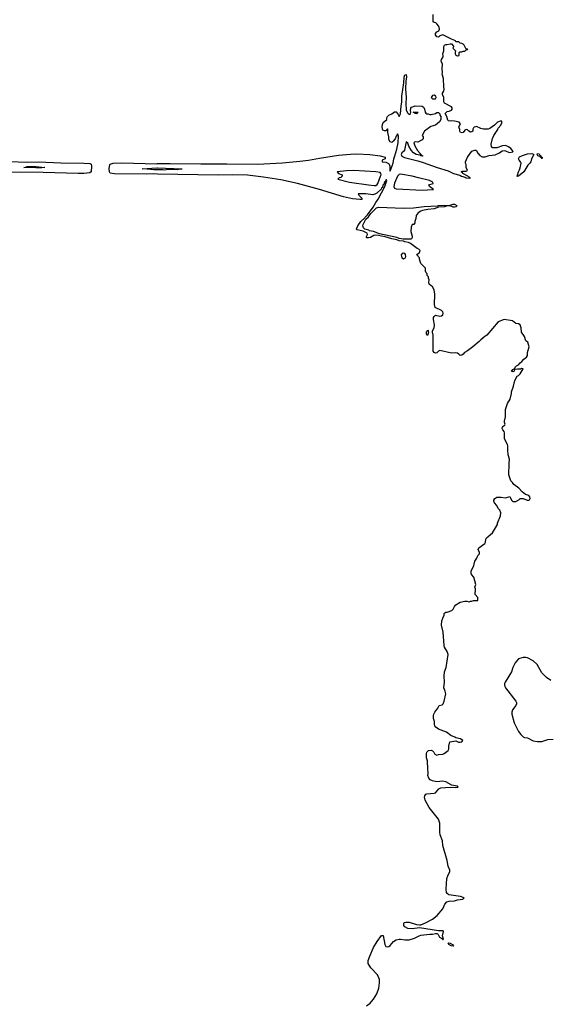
# Model space of a CAD drawing. Header units: inches. Extents: x 1980008 to 2252673, y 74414 to 260562.
# Tile 141 of 228: x 2098109 to 2105357, y 206989 to 220498. Entities that reach past the tile are written whole.
import ezdxf

# ---------------------------------------------------------------- set-up
doc = ezdxf.new("R2010")
doc.units = ezdxf.units.IN
doc.header["$MEASUREMENT"] = 0
for name, color, linetype in [('C0291', 7, 'Continuous'), ('C1200', 7, 'Continuous'), ('C1201', 7, 'Continuous'), ('C1202', 7, 'Continuous')]:
    doc.layers.add(name, color=color, linetype=linetype)

msp = doc.modelspace()

# ---------------------------------------------------------------- linework, layer by layer
at = {"layer": 'C0291', "color": 5, "elevation": 60}
for points in [[(2097710, 218561), (2098210, 218544), (2098367, 218547), (2098674, 218534), (2098986, 218530), (2099070, 218523), (2099090, 218515), (2099095, 218490), (2099090, 218412), (2099070, 218398), (2098990, 218390), (2098910, 218390), (2098430, 218401), (2097250, 218410)], [(2100000, 218380), (2099950, 218381), (2099850, 218379), (2099410, 218385), (2099350, 218392), (2099338, 218410), (2099336, 218450), (2099344, 218510), (2099350, 218518), (2099390, 218530), (2099510, 218534), (2099990, 218522), (2100000, 218523)], [(2100000, 218439), (2099950, 218439), (2099850, 218449), (2099786, 218450), (2099990, 218465), (2100000, 218464)]]:
    msp.add_lwpolyline(points, dxfattribs=at)
msp.add_lwpolyline([(2098330, 218464), (2098166, 218470), (2098187, 218473), (2098210, 218482), (2098330, 218482), (2098454, 218470), (2098450, 218469), (2098410, 218464)], close=True, dxfattribs=at)
at = {"layer": 'C1200', "color": 5, "elevation": 60}
msp.add_lwpolyline([(2102865, 206970), (2102916, 207004), (2102961, 207059), (2103005, 207135), (2103033, 207210), (2103043, 207283), (2103041, 207330), (2103034, 207354), (2103013, 207393), (2102924, 207490), (2102887, 207550), (2102887, 207590), (2102908, 207650), (2102962, 207770), (2103010, 207851), (2103070, 207932), (2103092, 207932), (2103113, 207810), (2103130, 207782), (2103150, 207779), (2103170, 207782), (2103190, 207795), (2103235, 207850), (2103270, 207875), (2103310, 207885), (2103330, 207885), (2103390, 207875), (2103450, 207875), (2103523, 207897), (2103587, 207930), (2103610, 207937), (2103730, 207950), (2103770, 207950), (2103810, 207961), (2103830, 207961), (2103838, 207958), (2103848, 207948), (2103866, 207910), (2103906, 207886), (2103910, 207875), (2103919, 207881), (2103905, 207930), (2103921, 207990), (2103916, 207996), (2103850, 207996), (2103590, 208038), (2103490, 208025), (2103430, 208030), (2103390, 208053), (2103378, 208070), (2103374, 208090), (2103378, 208102), (2103387, 208113), (2103403, 208116), (2103450, 208115), (2103550, 208085), (2103590, 208078), (2103610, 208080), (2103675, 208105), (2103770, 208155), (2103834, 208206), (2103910, 208298), (2103936, 208364), (2103965, 208395), (2103996, 208404), (2104071, 208410), (2104110, 208422), (2104185, 208430), (2104205, 208450), (2104155, 208470), (2103992, 208492), (2103970, 208510), (2103962, 208522), (2103957, 208570), (2103967, 208713), (2103977, 208750), (2104007, 208810), (2104005, 208830), (2103984, 208884), (2103970, 208963), (2103911, 209170), (2103904, 209230), (2103876, 209316), (2103871, 209350), (2103870, 209473), (2103849, 209530), (2103723, 209690), (2103668, 209790), (2103661, 209830), (2103664, 209850), (2103677, 209870), (2103690, 209875), (2103790, 209886), (2103808, 209892), (2103856, 209944), (2103881, 209959), (2104010, 209966), (2104090, 209963), (2104121, 209970), (2104110, 209981), (2104030, 209996), (2104023, 210000)], dxfattribs=at)
msp.add_lwpolyline([(2104050, 207785), (2104027, 207790), (2103994, 207810), (2103983, 207830), (2103990, 207833), (2104010, 207830), (2104044, 207810), (2104056, 207790)], close=True, dxfattribs=at)
at = {"layer": 'C1201', "color": 5}
for points, elevation in [([(2100000, 218523), (2100170, 218526), (2100590, 218519), (2100950, 218522), (2101370, 218516), (2101710, 218534), (2101950, 218555), (2102070, 218570), (2102221, 218599), (2102482, 218638), (2102645, 218655), (2102730, 218657), (2102909, 218650), (2103049, 218630), (2103122, 218610), (2103118, 218590), (2103078, 218570), (2103078, 218550), (2103130, 218541), (2103164, 218524), (2103174, 218514), (2103186, 218490), (2103185, 218425), (2103190, 218418), (2103230, 218528), (2103237, 218590), (2103252, 218628), (2103278, 218722), (2103296, 218810), (2103301, 218901), (2103290, 218932), (2103284, 218916), (2103270, 218902), (2103255, 218865), (2103230, 218832), (2103210, 218812), (2103190, 218822), (2103172, 218852), (2103171, 218890), (2103158, 218950), (2103156, 218996), (2103150, 219002), (2103130, 218972), (2103110, 218972), (2103090, 218982), (2103077, 219030), (2103082, 219058), (2103094, 219086), (2103142, 219130), (2103142, 219150), (2103151, 219170), (2103170, 219189), (2103210, 219205), (2103250, 219233), (2103270, 219234), (2103297, 219197), (2103310, 219168), (2103330, 219208), (2103338, 219310), (2103347, 219370), (2103350, 219450), (2103376, 219630), (2103382, 219710), (2103390, 219742), (2103406, 219746), (2103410, 219746), (2103412, 219712), (2103404, 219656), (2103400, 219550), (2103407, 219430), (2103402, 219350), (2103410, 219258), (2103430, 219214), (2103450, 219195), (2103467, 219213), (2103474, 219230), (2103467, 219250), (2103470, 219286), (2103483, 219297), (2103530, 219316), (2103626, 219310), (2103643, 219303), (2103652, 219292), (2103661, 219270), (2103668, 219228), (2103676, 219216), (2103690, 219208), (2103710, 219208), (2103730, 219198), (2103750, 219198), (2103811, 219209), (2103830, 219226), (2103850, 219226), (2103868, 219208), (2103869, 219190), (2103882, 219170), (2103885, 219130), (2103863, 219097), (2103809, 219051), (2103746, 219034), (2103658, 218970), (2103628, 218910), (2103642, 218890), (2103642, 218870), (2103629, 218850), (2103570, 218817), (2103530, 218821), (2103521, 218819), (2103515, 218810), (2103526, 218766), (2103564, 218704), (2103600, 218660), (2103614, 218650), (2103618, 218638), (2103635, 218630), (2103633, 218627), (2103610, 218629), (2103599, 218639), (2103547, 218650), (2103510, 218673), (2103478, 218710), (2103444, 218764), (2103430, 218802), (2103410, 218822), (2103387, 218710), (2103372, 218690), (2103347, 218673), (2103337, 218650), (2103347, 218627), (2103387, 218607), (2103570, 218561), (2103639, 218539), (2103833, 218470), (2103983, 218423), (2104056, 218390), (2104143, 218363), (2104167, 218350), (2104218, 218338), (2104230, 218330), (2104275, 218325), (2104291, 218330), (2104261, 218341), (2104252, 218352), (2104186, 218390), (2104180, 218400), (2104162, 218410), (2104182, 218418), (2104230, 218422), (2104251, 218429), (2104232, 218470), (2104232, 218510), (2104222, 218530), (2104222, 218550), (2104251, 218610), (2104310, 218695), (2104350, 218708), (2104367, 218707), (2104390, 218668), (2104416, 218636), (2104450, 218618), (2104490, 218615), (2104546, 218634), (2104630, 218645), (2104686, 218670), (2104723, 218697), (2104750, 218704), (2104770, 218699), (2104810, 218679), (2104830, 218675), (2104870, 218686), (2104874, 218690), (2104862, 218710), (2104841, 218730), (2104810, 218753), (2104772, 218770), (2104730, 218767), (2104650, 218741), (2104590, 218742), (2104576, 218756), (2104571, 218791), (2104591, 218870), (2104610, 218908), (2104665, 218990), (2104671, 219009), (2104705, 219050), (2104722, 219090), (2104712, 219112), (2104658, 219090), (2104618, 219050), (2104554, 219006), (2104530, 218998), (2104470, 218996), (2104430, 219006), (2104370, 219031), (2104338, 219022), (2104330, 219014), (2104323, 218997), (2104322, 218970), (2104310, 218961), (2104290, 218956), (2104267, 218967), (2104250, 218985), (2104230, 218992), (2104210, 218982), (2104190, 218952), (2104170, 218945), (2104154, 218950), (2104142, 218970), (2104142, 218990), (2104133, 219013), (2104132, 219030), (2104152, 219070), (2104134, 219090), (2104070, 219106), (2104030, 219111), (2104010, 219107), (2103990, 219111), (2103980, 219120), (2103965, 219170), (2103942, 219210), (2103970, 219238), (2103997, 219243), (2104030, 219258), (2104038, 219270), (2104038, 219290), (2104030, 219302), (2103932, 219352), (2103922, 219370), (2103922, 219430), (2103905, 219470), (2103905, 219490), (2103922, 219518), (2103931, 219551), (2103926, 219570), (2103921, 219690), (2103903, 219750), (2103908, 219770), (2103902, 219830), (2103906, 219890), (2103887, 219930), (2103891, 219950), (2103915, 219990), (2103914, 220000)], 60), ([(2104106, 220000), (2104110, 219998), (2104115, 220000)], 60), ([(2100000, 218464), (2100334, 218450), (2100330, 218448), (2100310, 218448), (2100270, 218438), (2100150, 218442), (2100090, 218435), (2100070, 218439), (2100000, 218439)], 60), ([(2104023, 210000), (2103950, 210040), (2103910, 210050), (2103830, 210042), (2103770, 210056), (2103739, 210070), (2103718, 210090), (2103704, 210130), (2103711, 210150), (2103711, 210170), (2103703, 210217), (2103698, 210330), (2103686, 210370), (2103686, 210430), (2103692, 210450), (2103714, 210470), (2103750, 210475), (2103770, 210468), (2103788, 210450), (2103803, 210423), (2103828, 210408), (2103850, 210418), (2103910, 210422), (2103931, 210429), (2103982, 210470), (2103991, 210489), (2103991, 210530), (2104008, 210592), (2104090, 210605), (2104126, 210586), (2104150, 210585), (2104171, 210590), (2104183, 210610), (2104151, 210631), (2104090, 210643), (2104075, 210655), (2104018, 210678), (2103962, 210722), (2103850, 210765), (2103816, 210790), (2103801, 210810), (2103796, 210830), (2103795, 210870), (2103783, 210910), (2103781, 210950), (2103786, 210970), (2103801, 210999), (2103842, 211050), (2103862, 211090), (2103900, 211100), (2103917, 211110), (2103930, 211150), (2103950, 211250), (2103944, 211284), (2103922, 211330), (2103932, 211408), (2103930, 211490), (2103935, 211550), (2103956, 211610), (2103984, 211790), (2103972, 211830), (2103933, 211890), (2103927, 211910), (2103915, 212095), (2103893, 212190), (2103897, 212250), (2103910, 212289), (2103931, 212330), (2103931, 212349), (2103940, 212360), (2103950, 212368), (2103970, 212368), (2104032, 212390), (2104051, 212410), (2104071, 212449), (2104091, 212469), (2104150, 212508), (2104210, 212522), (2104240, 212520), (2104270, 212509), (2104290, 212518), (2104310, 212518), (2104330, 212528), (2104392, 212530), (2104391, 212570), (2104352, 212610), (2104358, 212690), (2104351, 212710), (2104365, 212750), (2104335, 212850), (2104305, 212885), (2104297, 212910), (2104301, 212930), (2104336, 213010), (2104351, 213070), (2104378, 213110), (2104390, 213146), (2104414, 213170), (2104412, 213190), (2104396, 213230), (2104402, 213250), (2104485, 213310), (2104496, 213330), (2104498, 213370), (2104511, 213390), (2104530, 213409), (2104566, 213434), (2104590, 213458), (2104661, 213570), (2104661, 213590), (2104703, 213690), (2104706, 213730), (2104691, 213770), (2104671, 213791), (2104651, 213831), (2104618, 213870), (2104611, 213890), (2104612, 213908), (2104622, 213930), (2104652, 213948), (2104710, 213949), (2104770, 213939), (2104830, 213955), (2104840, 213940), (2104850, 213906), (2104870, 213888), (2104910, 213888), (2104954, 213910), (2104973, 213927), (2105012, 213928), (2105066, 213906), (2105090, 213904), (2105098, 213910), (2105106, 213930), (2105105, 213950), (2105091, 213970), (2105045, 213985), (2104998, 214018), (2104951, 214070), (2104883, 214123), (2104865, 214150), (2104841, 214170), (2104814, 214254), (2104819, 214410), (2104826, 214470), (2104807, 214527), (2104801, 214590), (2104803, 214650), (2104799, 214670), (2104765, 214730), (2104758, 214750), (2104758, 214830), (2104751, 214850), (2104731, 214870), (2104723, 214890), (2104728, 214912), (2104762, 214938), (2104765, 214950), (2104756, 214970), (2104755, 214990), (2104771, 215050), (2104771, 215150), (2104799, 215230), (2104834, 215290), (2104851, 215370), (2104851, 215390), (2104879, 215470), (2104898, 215550), (2104932, 215608), (2104950, 215618), (2104970, 215638), (2105012, 215710), (2104990, 215711), (2104975, 215705), (2104935, 215705), (2104900, 215700), (2104886, 215670), (2104870, 215665), (2104854, 215670), (2104870, 215698), (2104890, 215706), (2104898, 215702), (2104894, 215710), (2104902, 215730), (2104922, 215750), (2104950, 215762), (2104971, 215790), (2104996, 215810), (2105020, 215840), (2105058, 215870), (2105071, 215890), (2105071, 215930), (2105096, 216010), (2105075, 216075), (2105050, 216094), (2105032, 216150), (2104991, 216210), (2104986, 216270), (2104970, 216312), (2104950, 216326), (2104910, 216332), (2104867, 216367), (2104750, 216385), (2104670, 216351), (2104516, 216170), (2104485, 216150), (2104430, 216104), (2104410, 216081), (2104321, 216010), (2104250, 215957), (2104207, 215933), (2104190, 215911), (2104170, 215896), (2104150, 215891), (2104131, 215911), (2104110, 215923), (2104090, 215927), (2104030, 215924), (2103870, 215961), (2103850, 215952), (2103830, 215927), (2103810, 215925), (2103790, 215931), (2103779, 215950), (2103776, 215970), (2103777, 216170), (2103771, 216210), (2103771, 216230), (2103791, 216270), (2103798, 216310), (2103783, 216383), (2103784, 216410), (2103793, 216427), (2103810, 216444), (2103870, 216432), (2103890, 216434), (2103911, 216449), (2103916, 216470), (2103910, 216490), (2103890, 216510), (2103805, 216550), (2103796, 216590), (2103803, 216730), (2103791, 216791), (2103770, 216832), (2103725, 216870), (2103718, 216890), (2103722, 216930), (2103713, 216953), (2103712, 216972), (2103694, 216990), (2103694, 217010), (2103684, 217024), (2103674, 217050), (2103672, 217090), (2103611, 217151), (2103591, 217211), (2103590, 217232), (2103554, 217270), (2103558, 217282), (2103570, 217286), (2103590, 217306), (2103602, 217330), (2103582, 217350), (2103559, 217359), (2103466, 217426), (2103439, 217439), (2103390, 217449), (2103370, 217459), (2103310, 217462), (2103279, 217479), (2103212, 217490), (2103119, 217519), (2103070, 217526), (2103030, 217539), (2102990, 217542), (2102965, 217535), (2102918, 217510), (2102890, 217505), (2102867, 217507), (2102862, 217510), (2102865, 217525), (2102876, 217550), (2102871, 217571), (2102816, 217596), (2102735, 217615), (2102727, 217627), (2102746, 217670), (2102788, 217730), (2102841, 217779), (2102847, 217790), (2102879, 217821), (2102955, 217925), (2102991, 217990), (2103023, 218037), (2103115, 218210), (2103143, 218290), (2103140, 218300), (2103130, 218303), (2103124, 218276), (2103110, 218267), (2103101, 218239), (2103090, 218227), (2103083, 218197), (2103070, 218190), (2103065, 218175), (2103004, 218116), (2102978, 218102), (2102950, 218096), (2102853, 218107), (2102749, 218110), (2102757, 218090), (2102799, 218050), (2102798, 218030), (2102771, 218029), (2102670, 218040), (2102550, 218066), (2102218, 218170), (2101920, 218250), (2101690, 218301), (2101450, 218339), (2101230, 218364), (2101030, 218370), (2100830, 218364), (2100000, 218380)], 60), ([(2105390, 211434), (2105330, 211474), (2105270, 211535), (2105202, 211650), (2105150, 211702), (2105070, 211744), (2105050, 211749), (2105011, 211749), (2104950, 211729), (2104904, 211676), (2104871, 211610), (2104851, 211549), (2104765, 211410), (2104758, 211390), (2104758, 211370), (2104761, 211350), (2104771, 211330), (2104911, 211150), (2104919, 211130), (2104919, 211110), (2104911, 211090), (2104867, 211030), (2104856, 210996), (2104855, 210970), (2104889, 210849), (2104948, 210730), (2104979, 210690), (2105010, 210660), (2105030, 210650), (2105070, 210643), (2105150, 210605), (2105210, 210597), (2105270, 210597), (2105350, 210623), (2105425, 210625)], 80)]:
    msp.add_lwpolyline(points, dxfattribs=dict(at, elevation=elevation))
for points, elevation in [([(2103790, 219462), (2103770, 219458), (2103752, 219430), (2103770, 219412), (2103810, 219414), (2103818, 219430), (2103815, 219450)], 60), ([(2103550, 219208), (2103526, 219210), (2103522, 219222), (2103506, 219230), (2103571, 219231), (2103570, 219226), (2103558, 219222)], 60), ([(2104930, 218346), (2104929, 218350), (2104936, 218364), (2104947, 218410), (2104963, 218437), (2104973, 218467), (2104983, 218530), (2104974, 218550), (2104957, 218570), (2104950, 218590), (2104964, 218616), (2105004, 218636), (2105070, 218657), (2105130, 218664), (2105153, 218653), (2105158, 218650), (2105151, 218630), (2105126, 218590), (2105118, 218550), (2105105, 218530), (2105077, 218503), (2105019, 218410), (2104950, 218349)], 60), ([(2105270, 218588), (2105267, 218607), (2105253, 218607), (2105239, 218619), (2105215, 218630), (2105202, 218650), (2105210, 218662), (2105230, 218657), (2105241, 218641), (2105256, 218630), (2105254, 218614), (2105271, 218610)], 60), ([(2102690, 218427), (2102590, 218426), (2102462, 218410), (2102482, 218390), (2102532, 218368), (2102532, 218350), (2102510, 218335), (2102490, 218329), (2102471, 218310), (2102631, 218270), (2102890, 218230), (2102970, 218222), (2102990, 218223), (2103010, 218235), (2103019, 218250), (2103057, 218350), (2103064, 218370), (2103062, 218390), (2103050, 218401), (2102990, 218411)], 80), ([(2103330, 218377), (2103310, 218374), (2103290, 218353), (2103250, 218257), (2103238, 218210), (2103246, 218186), (2103270, 218179), (2103630, 218159), (2103770, 218166), (2103782, 218170), (2103729, 218210), (2103718, 218230), (2103778, 218250), (2103774, 218270), (2103729, 218290), (2103576, 218330), (2103490, 218351)], 80), ([(2104050, 217925), (2104010, 217945), (2103990, 217945), (2103970, 217944), (2103932, 217930), (2103850, 217926), (2103790, 217901), (2103706, 217894), (2103630, 217880), (2103608, 217872), (2103574, 217850), (2103546, 217810), (2103541, 217770), (2103525, 217730), (2103525, 217710), (2103511, 217689), (2103492, 217688), (2103475, 217650), (2103471, 217591), (2103492, 217530), (2103492, 217510), (2103482, 217490), (2103470, 217485), (2103366, 217486), (2103310, 217498), (2103278, 217510), (2103042, 217562), (2102962, 217590), (2102903, 217603), (2102894, 217610), (2102843, 217623), (2102821, 217641), (2102813, 217670), (2102816, 217690), (2102857, 217763), (2102890, 217791), (2102922, 217838), (2103003, 217916), (2103030, 217924), (2103370, 217910), (2103510, 217917), (2103653, 217933), (2103836, 217944), (2103850, 217950), (2104010, 217954), (2104050, 217965), (2104070, 217965), (2104103, 217950), (2104090, 217930), (2104070, 217926)], 60), ([(2103370, 217295), (2103351, 217289), (2103338, 217270), (2103347, 217230), (2103370, 217218), (2103390, 217225), (2103398, 217230), (2103404, 217250), (2103398, 217278), (2103389, 217289)], 60), ([(2103710, 216235), (2103694, 216230), (2103682, 216210), (2103682, 216190), (2103690, 216174), (2103710, 216174), (2103718, 216210), (2103715, 216230)], 60)]:
    msp.add_lwpolyline(points, close=True, dxfattribs=dict(at, elevation=elevation))
at = {"layer": 'C1202', "color": 5, "elevation": 60}
for points in [[(2104115, 220000), (2104133, 220007), (2104134, 220050), (2104142, 220058), (2104170, 220058), (2104190, 220066), (2104210, 220066), (2104230, 220086), (2104252, 220090), (2104250, 220094), (2104230, 220094), (2104202, 220150), (2104190, 220162), (2104170, 220172), (2104150, 220174), (2104130, 220194), (2104090, 220194), (2104082, 220210), (2104074, 220214), (2104031, 220231), (2103912, 220292), (2103870, 220276), (2103850, 220258), (2103830, 220262), (2103811, 220290), (2103811, 220310), (2103826, 220330), (2103855, 220345), (2103864, 220370), (2103861, 220390), (2103852, 220412), (2103830, 220443), (2103814, 220454), (2103790, 220461), (2103778, 220470), (2103778, 220570)], [(2103914, 220000), (2103911, 220030), (2103925, 220070), (2103925, 220130), (2103932, 220148), (2103950, 220158), (2103970, 220158), (2104010, 220168), (2104030, 220166), (2104056, 220136), (2104056, 220124), (2104048, 220108), (2104086, 220070), (2104078, 220050), (2104078, 220030), (2104088, 220010), (2104106, 220000)]]:
    msp.add_lwpolyline(points, dxfattribs=at)

doc.saveas('drawing.dxf')
